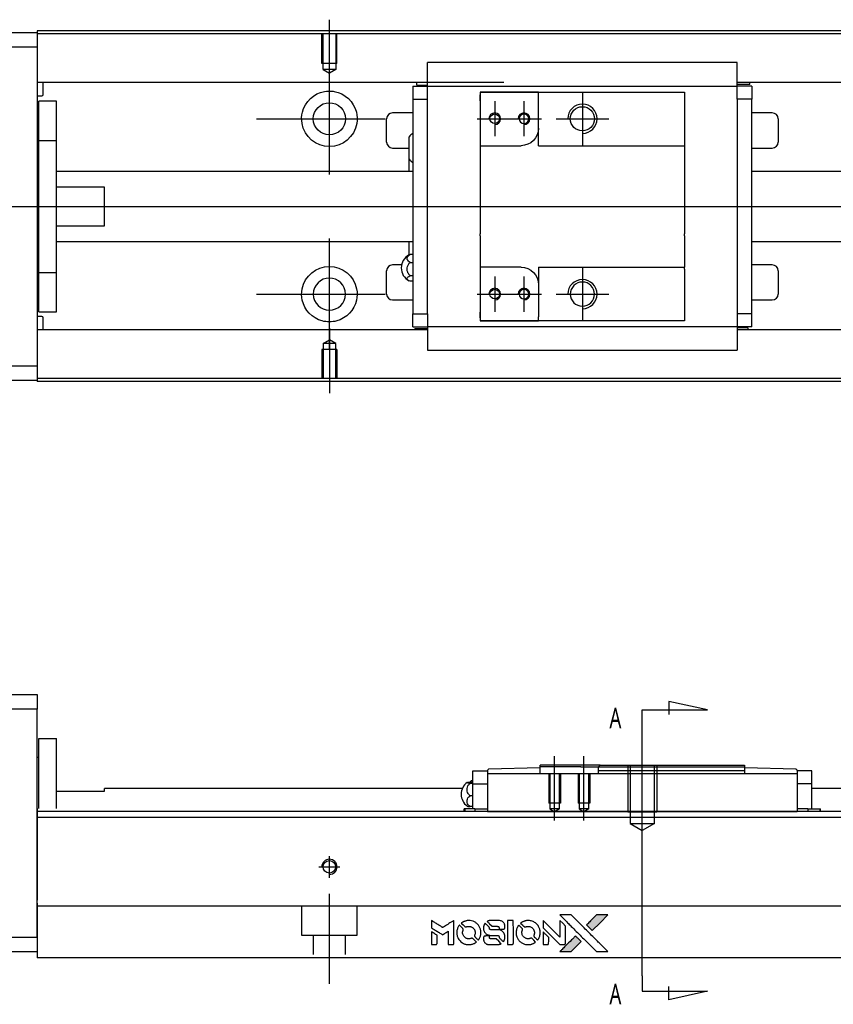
# Model space of a CAD drawing. Header units: millimetres. Extents: x -202 to 3135, y -1537 to 860.
# Tile 13 of 34: x -11 to 129, y -491 to -322. Entities that reach past the tile are written whole.
import ezdxf
from ezdxf.lldxf.tags import DXFTag

# ---------------------------------------------------------------- set-up
doc = ezdxf.new("R2010")
doc.units = ezdxf.units.MM
doc.layers.get('0').update_dxf_attribs({"linetype": 'CONTINUOUS'})
doc.styles.add('CHN', font='Microsoft JhengHei.ttf')
tags = doc.linetypes.add('DASHED', pattern=[25.72, 12.86, -12.86]).pattern_tags.tags
tags[6:7] = [DXFTag(74, 4), DXFTag(75, 0), DXFTag(340, '0'), DXFTag(46, 0.0), DXFTag(50, 0.0), DXFTag(44, 0.0), DXFTag(45, 0.0)]
tags[4:5] = [DXFTag(74, 4), DXFTag(75, 0), DXFTag(340, '0'), DXFTag(46, 0.0), DXFTag(50, 0.0), DXFTag(44, 0.0), DXFTag(45, 0.0)]
tags = doc.linetypes.add('HIDDEN', pattern=[0.5, 0.25, -0.25]).pattern_tags.tags
tags[6:7] = [DXFTag(74, 4), DXFTag(75, 0), DXFTag(340, '0'), DXFTag(46, 0.0), DXFTag(50, 0.0), DXFTag(44, 0.0), DXFTag(45, 0.0)]
tags[4:5] = [DXFTag(74, 4), DXFTag(75, 0), DXFTag(340, '0'), DXFTag(46, 0.0), DXFTag(50, 0.0), DXFTag(44, 0.0), DXFTag(45, 0.0)]

# ---------------------------------------------------------------- blocks, each defined once
blk = doc.blocks.new('MosionX logo(完整正式版)')
h = blk.add_hatch(color=22)
h.dxf.hatch_style = 1
h.paths.add_polyline_path([(-1416, 1831), (-1517, 1831), (-1619, 1831), (-1707, 1742, 0.000288), (-1740, 1709, 0.000479), (-1769, 1680, 0.000013), (-1794, 1654, 0.197177), (-1794, 1654, 0.197497), (-1794, 1653, 0.00004), (-1779, 1638, 0.000834), (-1763, 1622, 0.000506), (-1744, 1603), (-1694, 1552), (-1555, 1692)])
h.paths.add_polyline_path([(-1892, 1355), (-1942, 1405, 0.000476), (-1962, 1424, 0.000789), (-1978, 1441, 0.000035), (-1993, 1455, 0.19758), (-1993, 1456, 0.198396), (-1994, 1455, 0.000019), (-2014, 1435, 0.000582), (-2036, 1413, 0.000351), (-2062, 1387, 0.000108), (-2174, 1275, 0.000692), (-2230, 1218, 0.000077), (-2269, 1179, 0.197527), (-2269, 1178, 0.410182), (-2269, 1177, 0.000493), (-2248, 1177, 0.002424), (-2219, 1177, 0.000529), (-2169, 1177), (-2070, 1177), (-1981, 1266)])
at = {"color": 22}
for points in [[(-2150, 1708, -0.000056), (-2089, 1647, -0.000021), (-2004, 1562, -0.000021), (-1911, 1469, -0.000025), (-1823, 1381), (-1619, 1177), (-1518, 1177), (-1417, 1177), (-1553, 1315, 0.000274), (-1619, 1381, 0.000123), (-1705, 1467, 0.000121), (-1797, 1559, 0.000165), (-1879, 1641), (-2068, 1831), (-2170, 1831), (-2272, 1831)], [(-1707, 1742, 0.000288), (-1740, 1709, 0.000479), (-1769, 1680, 0.000013), (-1794, 1654, 0.197177), (-1794, 1654, 0.197497), (-1794, 1653, 0.00004), (-1779, 1638, 0.000836), (-1763, 1622, 0.000505), (-1744, 1603), (-1694, 1552), (-1555, 1692), (-1416, 1831), (-1517, 1831), (-1619, 1831)], [(-4562, 1668), (-4562, 1603), (-4545, 1592, -0.000297), (-4534, 1586, -0.000037), (-4510, 1571, -0.000043), (-4482, 1554, -0.000036), (-4452, 1535, 0.000044), (-4422, 1517, 0.000063), (-4396, 1501, 0.000035), (-4374, 1488, 0.0009), (-4368, 1484), (-4360, 1479), (-4348, 1486, 0.001175), (-4342, 1490, 0.000208), (-4329, 1498, 0.000225), (-4315, 1506, 0.000203), (-4300, 1516, -0.000711), (-4286, 1525, -0.001119), (-4274, 1532, -0.000263), (-4263, 1539, -0.04589), (-4262, 1539, -0.519312), (-4261, 1539, -0.001914), (-4261, 1521, -0.003124), (-4260, 1493, -0.000285), (-4260, 1421), (-4260, 1303), (-4219, 1303, 0.001727), (-4189, 1303, 0.025279), (-4179, 1303, 0.073886), (-4173, 1305, 0.07426), (-4167, 1308, 0.03264), (-4166, 1310, 0.01784), (-4164, 1311, 0.017712), (-4163, 1313, 0.026854), (-4162, 1315), (-4160, 1319), (-4160, 1526), (-4159, 1733), (-4162, 1731, -0.004595), (-4163, 1730, -0.00016), (-4169, 1726, -0.000298), (-4177, 1722, -0.000208), (-4185, 1717, 0.000986), (-4210, 1701, 0.00025), (-4250, 1676, 0.000268), (-4292, 1650, 0.000436), (-4329, 1627, -0.002932), (-4341, 1619, -0.004718), (-4351, 1613, -0.001113), (-4360, 1608, -0.227179), (-4361, 1608, -0.045982), (-4362, 1608, -0.000145), (-4374, 1616, -0.000825), (-4387, 1624, -0.000517), (-4403, 1634, 0.000056), (-4458, 1668, 0.000289), (-4488, 1687, 0.000481), (-4511, 1701, 0.000418), (-4535, 1715), (-4562, 1732)], [(-4068, 1643, 0.064158), (-4094, 1594, 0.06356), (-4108, 1539, 0.064004), (-4107, 1483, 0.066747), (-4091, 1429, 0.04321), (-4073, 1396, 0.044737), (-4050, 1367, 0.044901), (-4021, 1342, 0.044184), (-3989, 1323, 0.026293), (-3965, 1313, 0.033344), (-3941, 1306, 0.033227), (-3917, 1303, 0.025815), (-3890, 1302, 0.023119), (-3864, 1304, 0.031044), (-3841, 1308, 0.031337), (-3819, 1315, 0.024258), (-3796, 1325, 0.015622), (-3788, 1329, 0.008495), (-3778, 1335, 0.008415), (-3769, 1341, 0.020814), (-3763, 1346), (-3760, 1348), (-3791, 1379, 0.002843), (-3814, 1403, 0.033917), (-3823, 1411, 0.087906), (-3831, 1414, 0.073302), (-3839, 1416, 0.022047), (-3843, 1415, 0.026465), (-3847, 1415, 0.022233), (-3851, 1414, 0.009985), (-3857, 1412, -0.039011), (-3876, 1407, -0.044398), (-3896, 1406, -0.045096), (-3915, 1408, -0.04265), (-3934, 1413, -0.071154), (-3961, 1428, -0.068827), (-3983, 1450, -0.068713), (-3998, 1476, -0.070507), (-4005, 1506, -0.028605), (-4006, 1519, -0.031418), (-4005, 1531, -0.031044), (-4002, 1544, -0.02668), (-3998, 1556, 0.038913), (-3996, 1564, 0.043732), (-3995, 1571, 0.047754), (-3995, 1578, 0.075756), (-3997, 1583, 0.07294), (-3999, 1586, 0.003456), (-4006, 1594, 0.005023), (-4017, 1605, 0.002422), (-4030, 1619, 0.000819), (-4042, 1631, 0.001349), (-4053, 1641, 0.0001), (-4062, 1650, 0.205335), (-4062, 1651, 0.219821), (-4063, 1650, 0.002494), (-4064, 1648, 0.007089), (-4066, 1646, 0.004494)], [(-3917, 1731, 0.024131), (-3935, 1728, 0.022344), (-3954, 1723, 0.021883), (-3972, 1717, 0.020884), (-3990, 1709, 0.010669), (-4000, 1703, 0.010389), (-4011, 1697, 0.010913), (-4020, 1692, 0.022227), (-4026, 1687), (-4029, 1685), (-3996, 1653, 0.002452), (-3984, 1640, 0.003628), (-3972, 1630, 0.001662), (-3963, 1621, 0.070159), (-3960, 1619, 0.047671), (-3958, 1618, 0.018624), (-3956, 1618, 0.017921), (-3953, 1617, 0.018804), (-3950, 1617, 0.018255), (-3946, 1617, 0.041312), (-3943, 1617, 0.037164), (-3939, 1618, 0.012342), (-3935, 1620, -0.015101), (-3924, 1624, -0.035998), (-3916, 1626, -0.033244), (-3907, 1627, -0.011249), (-3894, 1627, -0.004059), (-3883, 1627, -0.019693), (-3877, 1627, -0.027943), (-3872, 1626, -0.014411), (-3866, 1624, -0.033089), (-3851, 1619, -0.033887), (-3838, 1613, -0.034021), (-3825, 1604, -0.033942), (-3814, 1594, -0.02816), (-3804, 1582, -0.035032), (-3796, 1570, -0.035269), (-3790, 1557, -0.029196), (-3785, 1543, -0.037862), (-3782, 1526, -0.043657), (-3782, 1510, -0.043064), (-3784, 1494, -0.035184), (-3790, 1477, 0.033699), (-3792, 1470, 0.052815), (-3793, 1463, 0.059167), (-3793, 1456, 0.058972), (-3791, 1450, 0.059208), (-3788, 1445, 0.021125), (-3783, 1439, 0.008691), (-3773, 1429, 0.000851), (-3749, 1405, 0.001873), (-3736, 1393, 0.013884), (-3730, 1387, 0.022355), (-3726, 1385, 0.341453), (-3725, 1385, 0.073011), (-3722, 1388, 0.004587), (-3714, 1399, 0.00748), (-3707, 1411, 0.016837), (-3702, 1420, 0.028606), (-3692, 1443, 0.031352), (-3685, 1465, 0.031004), (-3681, 1489, 0.0268), (-3680, 1514, 0.026698), (-3681, 1541, 0.03002), (-3686, 1566, 0.030357), (-3693, 1590, 0.028554), (-3703, 1614, 0.062944), (-3732, 1658, 0.062206), (-3772, 1694, 0.062448), (-3819, 1719, 0.064355), (-3870, 1731, 0.017377), (-3880, 1731, 0.008369), (-3893, 1731, 0.008367), (-3907, 1731, 0.01757)], [(-3610, 1675, 0.023289), (-3616, 1665, 0.026845), (-3621, 1655, 0.026047), (-3626, 1644, 0.019751), (-3629, 1631, 0.013249), (-3631, 1624, 0.025169), (-3631, 1618, 0.016532), (-3632, 1611, 0.002937), (-3632, 1598, 0.003317), (-3632, 1586, 0.011808), (-3631, 1578, 0.01777), (-3631, 1572, 0.021476), (-3630, 1567, 0.04325), (-3623, 1544, 0.045753), (-3612, 1523, 0.04649), (-3598, 1505, 0.047672), (-3581, 1490, 0.025315), (-3573, 1485, 0.015208), (-3564, 1480, 0.01512), (-3554, 1476, 0.022488), (-3546, 1473, 0.027857), (-3532, 1469, 0.034138), (-3519, 1467, 0.014286), (-3499, 1467, 0.00124), (-3449, 1467, -0.00103), (-3418, 1467, -0.002552), (-3396, 1466, -0.001594), (-3379, 1466, -0.047676), (-3374, 1466, -0.085307), (-3367, 1463, -0.097789), (-3361, 1457, -0.085947), (-3357, 1450, -0.051339), (-3356, 1440, 0.014634), (-3355, 1436, 0.015028), (-3355, 1433, 0.014927), (-3354, 1430, 0.059415), (-3353, 1429, 0.070595), (-3351, 1425, 0.00028), (-3315, 1389, 0.000111), (-3279, 1352, 0.200239), (-3277, 1352, 0.268906), (-3276, 1352, 0.001866), (-3271, 1361, 0.007532), (-3267, 1370, 0.017818), (-3263, 1376, 0.013256), (-3261, 1383, 0.011636), (-3258, 1391, 0.011528), (-3256, 1399, 0.012303), (-3254, 1407, 0.0423), (-3252, 1419, 0.013657), (-3252, 1437, 0.013857), (-3252, 1455, 0.037428), (-3254, 1468, 0.014927), (-3256, 1477, 0.0122), (-3259, 1486, 0.012518), (-3262, 1494, 0.023062), (-3265, 1501, 0.065961), (-3281, 1525, 0.06055), (-3304, 1545, 0.059676), (-3331, 1559, 0.060497), (-3360, 1567, 0.025683), (-3367, 1567, 0.001528), (-3386, 1567, 0.002124), (-3410, 1568, 0.001173), (-3439, 1568, -0.000809), (-3490, 1568, -0.017164), (-3506, 1568, -0.063931), (-3514, 1570, -0.108429), (-3520, 1573, -0.052941), (-3523, 1577, -0.063675), (-3525, 1582, -0.050562), (-3526, 1587, -0.020337), (-3527, 1595, 0.009897), (-3528, 1599, 0.016482), (-3528, 1603, 0.019019), (-3529, 1606, 0.06043), (-3530, 1608, 0.076267), (-3533, 1613, 0.00054), (-3566, 1646, 0.000307), (-3601, 1680, 0.142594), (-3604, 1681, 0.232419), (-3604, 1681, 0.022995), (-3606, 1680, 0.024627), (-3608, 1678, 0.015407)], [(-3516, 1731, 0.018538), (-3522, 1730, 0.010695), (-3530, 1729, 0.01068), (-3538, 1727, 0.017678), (-3544, 1725, 0.013849), (-3551, 1722, 0.011814), (-3559, 1719, 0.004513), (-3566, 1716, 0.290035), (-3566, 1715, 0.196418), (-3566, 1714, 0.000124), (-3554, 1702, 0.001477), (-3540, 1688, 0.000898), (-3524, 1671), (-3481, 1629), (-3427, 1628, -0.001471), (-3387, 1628, -0.028714), (-3374, 1627, -0.097073), (-3367, 1625, -0.084199), (-3361, 1620, -0.042698), (-3359, 1616, -0.053912), (-3357, 1612, -0.051004), (-3356, 1608, -0.032967), (-3355, 1602, 0.00807), (-3355, 1600, 0.003023), (-3355, 1596, 0.002994), (-3355, 1592, 0.003629), (-3355, 1588), (-3354, 1579), (-3313, 1579, 0.001618), (-3293, 1579, 0.005206), (-3280, 1579, 0.00535), (-3271, 1579, 0.060675), (-3268, 1580, 0.048484), (-3266, 1581, 0.02389), (-3264, 1582, 0.022812), (-3261, 1584, 0.02462), (-3259, 1586, 0.061781), (-3255, 1591, 0.080179), (-3253, 1596, 0.048561), (-3252, 1604, 0.010021), (-3251, 1619, 0.016602), (-3252, 1638, 0.031409), (-3254, 1653, 0.036474), (-3258, 1666, 0.03439), (-3263, 1679, 0.065928), (-3277, 1699, 0.069066), (-3296, 1715, 0.065697), (-3319, 1725, 0.051559), (-3346, 1731, 0.020904), (-3360, 1731, 0.000451), (-3431, 1731, 0.000419), (-3502, 1732, 0.022759)], [(-3202, 1517), (-3202, 1303), (-3160, 1303), (-3118, 1303), (-3113, 1306, 0.071429), (-3109, 1309, 0.054799), (-3105, 1313, 0.053585), (-3102, 1318, 0.060698), (-3101, 1323, 0.033975), (-3100, 1332, 0.000112), (-3100, 1441, 0.000726), (-3100, 1548, 0.001084), (-3101, 1641), (-3102, 1732), (-3152, 1732), (-3202, 1732)], [(-3011, 1643, 0.018008), (-3017, 1634, 0.009842), (-3023, 1622, 0.009807), (-3030, 1610, 0.015716), (-3035, 1599, 0.048467), (-3047, 1561, 0.045841), (-3052, 1520, 0.046006), (-3049, 1479, 0.049638), (-3039, 1441, 0.064819), (-3012, 1391, 0.06695), (-2974, 1350, 0.066691), (-2926, 1320, 0.063505), (-2872, 1304, 0.03135), (-2858, 1302, 0.010439), (-2837, 1302, 0.010391), (-2817, 1302, 0.032408), (-2803, 1304, 0.015696), (-2787, 1307, 0.018095), (-2771, 1312, 0.018551), (-2757, 1317, 0.018352), (-2743, 1323, 0.015568), (-2733, 1328, 0.009832), (-2723, 1334, 0.009795), (-2713, 1341, 0.023727), (-2706, 1346), (-2703, 1348), (-2734, 1379, 0.001528), (-2751, 1397, 0.010022), (-2760, 1406, 0.019586), (-2766, 1411, 0.061865), (-2771, 1413, 0.055054), (-2777, 1415, 0.061607), (-2784, 1416, 0.048725), (-2792, 1415, 0.020221), (-2802, 1412, -0.017722), (-2813, 1409, -0.02685), (-2822, 1407, -0.02759), (-2832, 1406, -0.020233), (-2843, 1406, -0.04793), (-2864, 1409, -0.048386), (-2883, 1416, -0.047866), (-2901, 1426, -0.044964), (-2917, 1440, -0.04333), (-2931, 1457, -0.050921), (-2941, 1475, -0.051473), (-2946, 1495, -0.0459), (-2948, 1516, -0.019014), (-2948, 1526, -0.024114), (-2947, 1535, -0.025081), (-2945, 1544, -0.023892), (-2942, 1553, 0.008624), (-2939, 1560, 0.026486), (-2938, 1564, 0.035074), (-2937, 1568, 0.02756), (-2937, 1573, 0.087163), (-2939, 1580, 0.073291), (-2942, 1587, 0.028074), (-2951, 1596, 0.002594), (-2973, 1619), (-3005, 1651)], [(-2860, 1730, 0.023681), (-2878, 1728, 0.022402), (-2896, 1723, 0.021929), (-2914, 1717, 0.020503), (-2931, 1709, 0.013745), (-2941, 1704, 0.009767), (-2952, 1698, 0.009658), (-2962, 1691, 0.027804), (-2968, 1687), (-2971, 1685), (-2939, 1653, 0.002053), (-2924, 1638, 0.006738), (-2914, 1628, 0.007826), (-2907, 1622, 0.063909), (-2903, 1619, 0.061532), (-2897, 1617, 0.068674), (-2891, 1617, 0.052072), (-2885, 1618, 0.019648), (-2875, 1621, -0.018366), (-2864, 1624, -0.0288), (-2854, 1626, -0.029061), (-2844, 1627, -0.019155), (-2832, 1627, -0.053809), (-2807, 1624, -0.058833), (-2784, 1615, -0.058566), (-2764, 1601, -0.052525), (-2746, 1582, -0.044733), (-2737, 1566, -0.040573), (-2729, 1547, -0.041123), (-2725, 1529, -0.04951), (-2725, 1511, -0.017369), (-2725, 1502, -0.024255), (-2727, 1495, -0.023787), (-2729, 1487, -0.015798), (-2732, 1479, 0.010631), (-2734, 1474, 0.033653), (-2735, 1470, 0.037806), (-2736, 1467, 0.016307), (-2736, 1462, 0.068179), (-2734, 1453, 0.095747), (-2731, 1446, 0.033418), (-2722, 1436, 0.002133), (-2695, 1409, 0.001452), (-2680, 1395, 0.012393), (-2673, 1388, 0.020479), (-2668, 1385, 0.344362), (-2667, 1385, 0.074287), (-2663, 1388, 0.005454), (-2656, 1400, 0.008391), (-2649, 1412, 0.017097), (-2643, 1422, 0.027375), (-2635, 1442, 0.02835), (-2628, 1463, 0.027723), (-2624, 1485, 0.023913), (-2623, 1509, 0.027047), (-2623, 1537, 0.031685), (-2627, 1563, 0.032425), (-2634, 1588, 0.031013), (-2644, 1612, 0.037914), (-2661, 1641, 0.040153), (-2682, 1667, 0.039834), (-2707, 1688, 0.036173), (-2736, 1707, 0.040752), (-2765, 1719, 0.035885), (-2796, 1728, 0.035491), (-2828, 1731, 0.037615)], [(-2572, 1669), (-2572, 1604), (-2422, 1453), (-2271, 1303), (-2229, 1303, 0.0008), (-2202, 1303, 0.010795), (-2192, 1303, 0.030495), (-2186, 1304, 0.080372), (-2183, 1305, 0.03816), (-2179, 1308, 0.041799), (-2176, 1310, 0.042486), (-2174, 1314, 0.042078), (-2172, 1317, 0.099276), (-2170, 1322, 0.003302), (-2170, 1343, 0.002586), (-2170, 1380, 0.000204), (-2170, 1477), (-2170, 1633), (-2221, 1683), (-2271, 1733), (-2271, 1583), (-2272, 1433), (-2419, 1582, 0.000253), (-2476, 1639, 0.000412), (-2524, 1687, 0.000041), (-2567, 1730, 0.041338), (-2570, 1732), (-2572, 1734)], [(-4562, 1417), (-4562, 1303), (-4521, 1303, 0.000842), (-4494, 1303, 0.010591), (-4484, 1303, 0.028995), (-4479, 1303, 0.069543), (-4475, 1305, 0.051063), (-4471, 1307, 0.039932), (-4468, 1310, 0.039414), (-4465, 1314, 0.045845), (-4462, 1318, 0.094811), (-4461, 1322, 0.007124), (-4461, 1333, 0.004713), (-4461, 1352, 0.000534), (-4461, 1395), (-4461, 1469), (-4471, 1475, 0.000828), (-4502, 1494, 0.000879), (-4532, 1513, 0.000048), (-4561, 1530, 0.137596), (-4562, 1531, 0.413028), (-4562, 1530, 0.000016), (-4562, 1497, 0.000623), (-4562, 1460, 0.000374)], [(-3615, 1454, 0.065483), (-3620, 1451, 0.053271), (-3625, 1447, 0.052018), (-3628, 1443, 0.0556), (-3631, 1437, 0.036839), (-3632, 1434, 0.026922), (-3632, 1430, 0.016905), (-3633, 1424, 0.004317), (-3633, 1416, 0.016369), (-3632, 1397, 0.029936), (-3630, 1382, 0.03418), (-3627, 1369, 0.031327), (-3621, 1356, 0.046935), (-3612, 1340, 0.054053), (-3600, 1327, 0.053701), (-3585, 1317, 0.045364), (-3568, 1309, 0.032479), (-3552, 1305, 0.03386), (-3537, 1303, 0.013578), (-3512, 1303, 0.001155), (-3450, 1303, 0.000413), (-3396, 1303, 0.005008), (-3375, 1304, 0.013199), (-3364, 1304, 0.033956), (-3355, 1305, 0.013909), (-3347, 1308, 0.010864), (-3337, 1310, 0.010938), (-3329, 1313, 0.028702), (-3323, 1316), (-3318, 1318), (-3362, 1362), (-3405, 1406), (-3455, 1406, -0.001504), (-3477, 1406, -0.00328), (-3493, 1406, -0.001901), (-3506, 1406, -0.061333), (-3510, 1407, -0.063621), (-3514, 1409, -0.048633), (-3518, 1412, -0.046769), (-3522, 1415, -0.047961), (-3525, 1420, -0.02678), (-3526, 1424, -0.050957), (-3527, 1427, -0.029398), (-3528, 1431, -0.00401), (-3528, 1441), (-3529, 1456), (-3569, 1456, 0.001061), (-3593, 1456, 0.009147), (-3604, 1455, 0.020721), (-3611, 1455, 0.051619)], [(-2572, 1416), (-2572, 1303), (-2530, 1303), (-2488, 1303), (-2483, 1306, 0.03146), (-2480, 1308, 0.026444), (-2478, 1310, 0.026444), (-2476, 1312, 0.031457), (-2475, 1314), (-2472, 1319), (-2471, 1375), (-2471, 1431), (-2521, 1481, 0.000745), (-2540, 1499, 0.001228), (-2556, 1515, 0.000087), (-2571, 1529, 0.195134), (-2571, 1530, 0.412117), (-2572, 1529, 0.000048), (-2572, 1496, 0.00109), (-2572, 1460, 0.000653)], [(-2062, 1387, 0.000108), (-2174, 1275, 0.000692), (-2230, 1218, 0.000077), (-2269, 1179, 0.197527), (-2269, 1178, 0.410182), (-2269, 1177, 0.000493), (-2248, 1177, 0.002424), (-2219, 1177, 0.000529), (-2170, 1177), (-2070, 1177), (-1981, 1266), (-1892, 1355), (-1942, 1405, 0.000476), (-1962, 1424, 0.000789), (-1978, 1441, 0.000035), (-1993, 1455, 0.19758), (-1993, 1456, 0.198396), (-1994, 1455, 0.000019), (-2014, 1435, 0.000582), (-2036, 1413, 0.000351)]]:
    blk.add_lwpolyline(points, format="xyb", close=True, dxfattribs=at)

msp = doc.modelspace()

# ---------------------------------------------------------------- linework, layer by layer
for p, q in [((42.28, -333.42), (42.28, -322.3)), ((42.28, -348.78), (42.28, -329.73)), ((85.58, -334.75), (85.58, -343.75)), ((70.58, -336.25), (70.58, -342.25)), ((75.58, -336.25), (75.58, -342.25)), ((29.78, -339.25), (51.81, -339.25)), ((67.58, -339.25), (73.58, -339.25)), ((72.58, -339.25), (78.58, -339.25)), ((81.08, -339.25), (90.08, -339.25)), ((-46.72, -354.25), (66.71, -354.25)), ((66.71, -354.25), (208.28, -354.25)), ((42.28, -378.78), (42.28, -359.73)), ((85.58, -364.75), (85.58, -373.75)), ((70.58, -366.25), (70.58, -372.25)), ((75.58, -366.25), (75.58, -372.25)), ((29.78, -369.25), (51.81, -369.25)), ((67.58, -369.25), (73.58, -369.25)), ((72.58, -369.25), (78.58, -369.25)), ((81.08, -369.25), (90.08, -369.25)), ((42.28, -375.08), (42.28, -386.2)), ((106.98, -440.38), (100.39, -438.94)), ((100.39, -438.94), (100.39, -441.17)), ((95.83, -440.38), (106.98, -440.38)), ((95.83, -443.01), (95.83, -440.38)), ((95.83, -485.88), (95.83, -443.01)), ((95.83, -462.81), (95.83, -446.81)), ((80.83, -459.31), (80.83, -448.31)), ((85.83, -459.31), (85.83, -448.31)), ((95.83, -485.88), (95.83, -488.52)), ((100.39, -489.95), (100.39, -487.72)), ((95.83, -488.52), (106.98, -488.52)), ((106.98, -488.52), (100.39, -489.95))]:
    msp.add_line(p, q)
at = {"linetype": 'Continuous'}
for p, q in [((-66.72, -324.5), (-7.72, -324.5)), ((74.42, -324.2), (-7.72, -324.2)), ((-7.72, -324.2), (-7.72, -324.5)), ((-7.72, -324.5), (-7.72, -327)), ((74.29, -324.7), (-7.72, -324.7)), ((192.28, -324.7), (74.29, -324.7)), ((192.28, -324.2), (74.42, -324.2)), ((-7.72, -327), (-66.72, -327)), ((-7.72, -327), (-7.72, -381.5)), ((59.08, -333.35), (59.08, -329.64)), ((112.08, -329.64), (59.08, -329.64)), ((112.08, -329.64), (59.08, -329.64)), ((112.08, -329.77), (112.08, -329.64)), ((112.08, -333.35), (112.08, -329.77)), ((72.15, -333.03), (-7.72, -333.03)), ((-6.72, -335.11), (-6.72, -333.03)), ((59.08, -333.03), (55.71, -333.03)), ((57.23, -333.48), (57.23, -333.03)), ((57.23, -333.48), (59.08, -333.48)), ((59.08, -333.68), (59.08, -333.35)), ((192.28, -333.03), (112.08, -333.03)), ((115.45, -333.03), (112.08, -333.03)), ((112.08, -333.68), (112.08, -333.35)), ((114.26, -333.38), (112.08, -333.38)), ((114.26, -333.38), (114.26, -333.03)), ((56.58, -333.68), (56.58, -335.88)), ((56.58, -333.68), (59.08, -333.68)), ((59.08, -334.68), (59.08, -333.68)), ((59.08, -333.68), (112.08, -333.68)), ((59.08, -335.88), (59.08, -334.68)), ((68.08, -334.68), (68.08, -336.18)), ((78.08, -334.68), (68.08, -334.68)), ((68.08, -334.68), (78.08, -334.68)), ((68.08, -336.18), (68.08, -335.18)), ((78.08, -334.68), (103.08, -334.68)), ((78.08, -335.38), (78.08, -334.68)), ((103.08, -334.68), (103.08, -335.68)), ((114.58, -333.68), (112.08, -333.68)), ((112.08, -334.68), (112.08, -333.68)), ((112.08, -335.88), (112.08, -334.68)), ((114.58, -333.68), (114.58, -335.88)), ((-7.72, -335.31), (-6.92, -335.31)), ((-4.42, -336.25), (-7.42, -336.25)), ((-4.42, -336.25), (-7.42, -336.25)), ((-7.42, -342.94), (-7.42, -336.25)), ((-7.42, -342.94), (-7.42, -336.25)), ((-4.42, -342.94), (-4.42, -336.25)), ((-4.42, -342.94), (-4.42, -336.25)), ((56.58, -335.88), (59.08, -335.88)), ((56.58, -335.88), (56.58, -372.62)), ((59.08, -336.36), (59.08, -335.88)), ((59.08, -336.36), (59.08, -335.92)), ((59.08, -372.14), (59.08, -336.36)), ((68.08, -336.18), (68.08, -343.85)), ((78.08, -340.85), (78.08, -335.38)), ((103.08, -335.68), (103.08, -343.55)), ((112.08, -335.88), (112.08, -336.36)), ((114.58, -335.88), (112.08, -335.88)), ((112.08, -335.92), (112.08, -336.36)), ((112.08, -336.36), (112.08, -372.14)), ((114.58, -372.62), (114.58, -335.88)), ((56.58, -338.25), (53.08, -338.25)), ((118.08, -338.25), (114.58, -338.25)), ((52.08, -343.25), (52.08, -339.25)), ((119.08, -339.25), (119.08, -343.25)), ((78.08, -343.85), (78.08, -340.85)), ((-7.42, -343.5), (-7.72, -343.5)), ((-7.42, -343.5), (-7.72, -343.5)), ((-7.42, -365.56), (-7.42, -342.94)), ((-7.42, -342.94), (-4.42, -342.94)), ((-7.42, -365.56), (-7.42, -342.94)), ((-4.42, -365.56), (-4.42, -342.94)), ((-4.42, -365.56), (-4.42, -342.94)), ((55.93, -346.17), (55.93, -342.32)), ((103.08, -343.55), (103.08, -343.85)), ((53.08, -344.25), (55.93, -344.25)), ((68.08, -343.85), (68.08, -349.25)), ((68.08, -343.85), (75.08, -343.85)), ((78.08, -343.85), (103.08, -343.85)), ((103.08, -343.85), (103.08, -349.25)), ((114.58, -344.25), (118.08, -344.25)), ((55.93, -348.25), (55.93, -346.17)), ((55.93, -348.25), (55.93, -346.17)), ((55.93, -348.25), (55.93, -346.17)), ((56.58, -348.25), (-4.42, -348.25)), ((192.28, -348.25), (114.58, -348.25)), ((68.08, -349.25), (68.08, -349.55)), ((68.08, -349.55), (68.08, -358.95)), ((103.08, -349.25), (103.08, -349.55)), ((103.08, -349.55), (103.08, -358.95)), ((3.78, -350.93), (-4.42, -350.93)), ((3.78, -357.57), (3.78, -350.93)), ((-4.42, -357.57), (3.78, -357.57)), ((-4.42, -360.25), (56.58, -360.25)), ((55.93, -362.58), (55.93, -360.25)), ((68.08, -359.25), (68.08, -358.95)), ((68.08, -359.25), (68.08, -364.65)), ((103.08, -359.25), (103.08, -358.95)), ((103.08, -359.25), (103.08, -364.65)), ((114.58, -360.25), (192.28, -360.25)), ((56.58, -362.45), (56.12, -362.45)), ((56.12, -363.81), (56.58, -363.81)), ((-7.72, -365), (-7.42, -365)), ((-7.72, -365), (-7.42, -365)), ((52.08, -369.25), (52.08, -365.25)), ((54.63, -364.25), (53.08, -364.25)), ((75.08, -364.65), (68.08, -364.65)), ((68.08, -364.65), (68.08, -372.32)), ((78.08, -364.65), (78.08, -367.65)), ((78.08, -364.65), (103.08, -364.65)), ((103.08, -364.95), (103.08, -364.65)), ((103.08, -364.95), (103.08, -372.82)), ((118.08, -364.25), (114.58, -364.25)), ((119.08, -365.25), (119.08, -369.25)), ((-7.42, -365.56), (-4.42, -365.56)), ((-7.42, -372.25), (-7.42, -365.56)), ((-7.42, -372.25), (-7.42, -365.56)), ((-4.42, -372.25), (-4.42, -365.56)), ((-4.42, -372.25), (-4.42, -365.56)), ((56.58, -366.1), (56.12, -366.1)), ((56.58, -367.05), (56.12, -367.05)), ((78.08, -367.65), (78.08, -373.12)), ((53.08, -370.25), (56.58, -370.25)), ((114.58, -370.25), (118.08, -370.25)), ((-7.42, -372.25), (-4.42, -372.25)), ((-7.42, -372.25), (-4.42, -372.25)), ((59.08, -372.62), (59.08, -372.14)), ((59.08, -372.58), (59.08, -372.14)), ((112.08, -372.14), (112.08, -372.58)), ((112.08, -372.14), (112.08, -372.62)), ((-6.92, -373.09), (-7.72, -373.09)), ((-6.72, -375.37), (-6.72, -373.29)), ((56.58, -374.82), (56.58, -372.62)), ((56.58, -372.62), (59.08, -372.62)), ((59.08, -372.62), (59.08, -373.82)), ((59.08, -373.82), (59.08, -374.82)), ((68.08, -372.32), (68.08, -373.82)), ((68.08, -373.32), (68.08, -372.32)), ((68.08, -373.82), (78.08, -373.82)), ((78.08, -373.82), (68.08, -373.82)), ((78.08, -373.82), (78.08, -373.12)), ((103.08, -373.82), (78.08, -373.82)), ((103.08, -372.82), (103.08, -373.82)), ((112.08, -372.62), (112.08, -373.82)), ((114.58, -372.62), (112.08, -372.62)), ((112.08, -373.82), (112.08, -374.82)), ((114.58, -374.82), (114.58, -372.62)), ((59.08, -375.37), (-7.72, -375.37)), ((59.08, -375.37), (56.04, -375.37)), ((56.58, -374.82), (59.08, -374.82)), ((56.89, -375.12), (59.08, -375.12)), ((56.89, -375.12), (56.89, -375.37)), ((59.08, -374.82), (59.08, -375.15)), ((112.08, -374.82), (59.08, -374.82)), ((59.08, -375.15), (59.08, -378.73)), ((114.58, -374.82), (112.08, -374.82)), ((112.08, -374.82), (112.08, -375.15)), ((113.92, -375.02), (112.08, -375.02)), ((112.08, -375.15), (112.08, -378.73)), ((192.28, -375.37), (112.08, -375.37)), ((115.12, -375.37), (112.08, -375.37)), ((113.92, -375.02), (113.92, -375.37)), ((59.08, -378.73), (59.08, -378.86)), ((59.08, -378.86), (112.08, -378.86)), ((59.08, -378.86), (112.08, -378.86)), ((112.08, -378.73), (112.08, -378.86)), ((-66.72, -381.5), (-7.72, -381.5)), ((-7.72, -381.5), (-7.72, -384)), ((-7.72, -384), (-66.72, -384)), ((59.16, -383.7), (-7.72, -383.7)), ((-7.72, -384), (-7.72, -384.2)), ((192.28, -383.7), (59.16, -383.7)), ((59.03, -384.2), (-7.72, -384.2)), ((192.28, -384.2), (59.03, -384.2)), ((-66.72, -437.76), (-7.72, -437.76)), ((-7.72, -437.76), (-7.72, -440.26)), ((-7.72, -440.26), (-66.72, -440.26)), ((-7.72, -479.26), (-7.72, -440.26)), ((-7.42, -445.26), (-4.42, -445.26)), ((-7.42, -457.22), (-7.42, -445.26)), ((-7.42, -445.26), (-4.42, -445.26)), ((-7.42, -457.22), (-7.42, -445.26)), ((-4.42, -457.22), (-4.42, -445.26)), ((-4.42, -457.22), (-4.42, -445.26)), ((-7.42, -448.51), (-7.72, -448.51)), ((-7.42, -448.51), (-7.72, -448.51)), ((66.83, -453.01), (66.83, -450.81)), ((66.83, -450.81), (69.33, -450.81)), ((69.33, -450.81), (69.33, -450.74)), ((69.33, -450.81), (69.33, -451.31)), ((69.33, -451.31), (69.33, -455.81)), ((122.33, -451.31), (69.33, -451.31)), ((78.33, -450.31), (69.53, -450.54)), ((88.63, -449.81), (78.33, -449.81)), ((78.33, -450.11), (78.33, -449.81)), ((78.33, -450.31), (78.33, -450.11)), ((85.33, -450.11), (78.33, -450.11)), ((78.33, -451.31), (78.33, -450.31)), ((85.33, -450.11), (88.33, -450.11)), ((88.63, -449.81), (88.33, -450.11)), ((88.33, -450.81), (88.33, -450.11)), ((113.33, -450.81), (88.33, -450.81)), ((88.33, -451.31), (88.33, -450.81)), ((88.63, -449.81), (113.33, -449.81)), ((113.33, -449.81), (113.33, -450.81)), ((122.14, -450.54), (113.33, -450.31)), ((113.33, -450.81), (113.33, -451.31)), ((122.33, -450.74), (122.33, -450.81)), ((122.33, -450.81), (122.33, -451.31)), ((124.83, -450.81), (122.33, -450.81)), ((122.33, -451.31), (122.33, -455.81)), ((124.83, -453.01), (124.83, -450.81)), ((66.37, -452.7), (66.83, -452.7)), ((66.83, -452.94), (66.37, -452.94)), ((66.83, -453.01), (69.33, -453.01)), ((66.83, -456.31), (66.83, -453.01)), ((122.33, -453.01), (122.33, -456.28)), ((124.83, -453.01), (122.33, -453.01)), ((124.83, -456.31), (124.83, -453.01)), ((-4.42, -454.26), (3.78, -454.26)), ((65.04, -453.81), (3.78, -453.81)), ((3.78, -454.26), (3.78, -453.81)), ((192.28, -453.81), (124.83, -453.81)), ((125.11, -453.81), (124.83, -453.81)), ((66.83, -455.05), (66.37, -455.05)), ((66.83, -457.31), (66.83, -456.31)), ((69.33, -455.81), (69.33, -457.58)), ((122.33, -456.28), (122.33, -457.58)), ((124.83, -457.31), (124.83, -456.31)), ((91.53, -457.77), (-7.72, -457.77)), ((65.45, -457.31), (65.33, -457.31)), ((65.33, -457.77), (65.33, -457.31)), ((67.15, -457.31), (65.45, -457.31)), ((65.45, -457.31), (65.45, -457.77)), ((66.83, -456.92), (66.37, -456.92)), ((67.15, -457.31), (69.33, -457.31)), ((67.15, -457.31), (67.15, -457.77)), ((69.33, -457.58), (69.33, -457.75)), ((69.33, -457.75), (122.33, -457.75)), ((69.33, -457.75), (69.33, -457.77)), ((192.28, -457.77), (91.53, -457.77)), ((124.18, -457.31), (122.33, -457.31)), ((122.33, -457.58), (122.33, -457.73)), ((122.33, -457.75), (122.33, -457.77)), ((124.18, -457.31), (126.22, -457.31)), ((124.18, -457.31), (124.18, -457.77)), ((126.22, -457.31), (126.33, -457.31)), ((126.22, -457.31), (126.22, -457.77)), ((126.33, -457.77), (126.33, -457.31)), ((192.28, -458.77), (-7.72, -458.77)), ((-7.72, -473.42), (-7.72, -480.22)), ((87.37, -473.97), (-7.72, -473.97)), ((192.28, -473.97), (87.37, -473.97)), ((-22.72, -479.26), (-7.72, -479.26)), ((-7.72, -480.22), (-7.72, -482.77)), ((-7.72, -481.76), (-22.72, -481.76)), ((85.12, -482.77), (-7.72, -482.77)), ((192.28, -482.77), (85.12, -482.77))]:
    msp.add_line(p, q, dxfattribs=at)
at = {"linetype": 'DASHED'}
for p, q in [((-7.72, -324.5), (-7.72, -324.7)), ((-7.72, -324.7), (-7.72, -325.7)), ((-7.72, -325.7), (-7.72, -332.03)), ((-7.72, -332.03), (-7.72, -333.03)), ((-7.72, -333.03), (-7.72, -334.57)), ((-7.72, -334.57), (-7.72, -338.13)), ((59.08, -333.78), (59.08, -333.78)), ((112.08, -333.78), (112.08, -333.78)), ((-7.72, -338.13), (-7.72, -340.05)), ((-7.72, -340.05), (-7.72, -368.36)), ((55.93, -362.67), (55.93, -360.25)), ((55.93, -362.67), (55.93, -362.58)), ((-7.72, -368.36), (-7.72, -370.27)), ((-7.72, -370.27), (-7.72, -373.83)), ((-7.72, -373.83), (-7.72, -375.37)), ((-7.72, -375.37), (-7.72, -376.37)), ((59.08, -374.72), (59.08, -374.72)), ((112.08, -374.72), (112.08, -374.72)), ((-7.72, -376.37), (-7.72, -382.7)), ((-7.72, -382.7), (-7.72, -383.7)), ((-7.72, -383.7), (-7.72, -384)), ((66.83, -450.81), (66.83, -450.81)), ((69.33, -450.81), (69.33, -450.81)), ((69.33, -450.91), (69.33, -450.91)), ((69.33, -451.31), (69.33, -453.01)), ((122.33, -450.81), (122.33, -450.81)), ((122.33, -450.91), (122.33, -450.91)), ((122.33, -451.31), (122.33, -453.01)), ((124.83, -450.81), (124.83, -450.81)), ((-7.72, -457.22), (-7.72, -458.22)), ((-7.72, -458.22), (-7.72, -472.92)), ((-7.72, -479.26), (-7.72, -481.76))]:
    msp.add_line(p, q, dxfattribs=at)
at = {"linetype": 'DASHED', "ltscale": 0.1}
for p, q in [((40.98, -329.8), (40.98, -324.8)), ((41.21, -330.8), (41.21, -324.8)), ((43.36, -324.8), (43.36, -330.8)), ((43.58, -329.8), (43.58, -324.8)), ((43.58, -329.8), (40.98, -329.8)), ((43.36, -330.8), (41.21, -330.8)), ((41.21, -330.8), (42.28, -331.42)), ((43.36, -330.8), (42.28, -331.42)), ((41.21, -377.7), (42.28, -377.08)), ((43.36, -377.7), (42.28, -377.08)), ((43.58, -378.7), (40.98, -378.7)), ((40.98, -378.7), (40.98, -383.7)), ((41.21, -377.7), (41.21, -383.7)), ((43.36, -377.7), (41.21, -377.7)), ((43.36, -383.7), (43.36, -377.7)), ((43.58, -378.7), (43.58, -383.7)), ((37.53, -473.97), (37.53, -478.92)), ((47.03, -478.92), (47.03, -473.97)), ((37.53, -478.92), (47.03, -478.92)), ((39.53, -478.92), (39.53, -482.22)), ((45.03, -482.22), (45.03, -478.92))]:
    msp.add_line(p, q, dxfattribs=at)
at = {"linetype": 'HIDDEN', "ltscale": 3}
for p, q in [((79.83, -451.31), (79.83, -456.31)), ((80.01, -451.31), (80.01, -457.31)), ((81.66, -457.31), (81.66, -451.31)), ((81.83, -451.31), (81.83, -456.31)), ((84.83, -451.31), (84.83, -456.31)), ((85.01, -451.31), (85.01, -457.31)), ((86.66, -457.31), (86.66, -451.31)), ((86.83, -451.31), (86.83, -456.31)), ((88.33, -450.11), (113.33, -450.11)), ((93.33, -449.81), (93.33, -457.81)), ((93.76, -449.81), (93.76, -459.81)), ((97.9, -459.81), (97.9, -449.81)), ((98.33, -449.81), (98.33, -457.81)), ((81.83, -456.31), (79.83, -456.31)), ((86.83, -456.31), (84.83, -456.31)), ((81.66, -457.31), (80.01, -457.31)), ((80.01, -457.31), (80.83, -457.79)), ((81.66, -457.31), (80.83, -457.79)), ((86.66, -457.31), (85.01, -457.31)), ((85.01, -457.31), (85.83, -457.79)), ((86.66, -457.31), (85.83, -457.79)), ((93.33, -457.81), (98.33, -457.81)), ((93.76, -459.81), (97.9, -459.81)), ((93.76, -459.81), (95.83, -461.01)), ((97.9, -459.81), (95.83, -461.01))]:
    msp.add_line(p, q, dxfattribs=at)
at = {"ltscale": 0.5}
for p, q in [((42.28, -469.08), (42.28, -465.42)), ((40.48, -467.22), (44.08, -467.22)), ((42.28, -487.22), (42.28, -471.86))]:
    msp.add_line(p, q, dxfattribs=at)
at = {"linetype": 'Continuous'}
for centre, radius in [((42.28, -339.25), 2.75), ((70.58, -339.25), 0.825), ((85.58, -339.25), 2.07), ((70.58, -369.25), 0.825), ((42.28, -467.22), 1.07)]:
    msp.add_circle(centre, radius, dxfattribs=at)
at = {"linetype": 'Continuous', "extrusion": (0, 0, -1)}
for centre, radius in [((-75.58, -339.25), 0.825), ((-42.28, -369.25), 2.75), ((-85.58, -369.25), 2.07), ((-75.58, -369.25), 0.825)]:
    msp.add_circle(centre, radius, dxfattribs=at)
at = {"linetype": 'Continuous'}
for centre, radius, start, end in [((-6.92, -335.11), 0.2, 270, 0), ((53.08, -339.25), 1, 90, 180), ((118.08, -339.25), 1, 0, 90), ((58.07, -344.2), 2.85, 121.5132, 138.6569), ((53.08, -343.25), 1, 180, 270), ((118.08, -343.25), 1, 270, 0), ((58.07, -344.29), 2.85, 221.3431, 238.4868), ((57.08, -364.75), 2.5, 118.2701, 180), ((53.08, -365.25), 1, 90, 180), ((57.08, -364.75), 2.5, 180, 241.7734), ((118.08, -365.25), 1, 0, 90), ((53.08, -369.25), 1, 180, 270), ((118.08, -369.25), 1, 270, 0), ((-6.92, -373.29), 0.2, 0, 90), ((69.53, -450.74), 0.2, 91.5, 180), ((122.13, -450.74), 0.2, 0, 88.5), ((67.33, -454.81), 2.5, 126.4021, 180), ((68.32, -454.77), 2.85, 121.5132, 134.2433), ((67.33, -454.81), 2.5, 180, 233.5675)]:
    msp.add_arc(centre, radius, start, end, dxfattribs=at)
at = {"linetype": 'Continuous', "extrusion": (0, 0, -1)}
for centre, radius, start, end in [((-42.28, -339.25), 4.75, 13.6191, 80.1049), ((-42.28, -339.25), 4.75, 99.8951, 166.3809), ((-42.28, -339.25), 4.75, 189.6765, 350.3235), ((-75.08, -340.85), 3, 180.0001, 270), ((-42.28, -369.25), 4.75, 10.8558, 169.1442), ((-75.08, -367.65), 3, 90, 180), ((-42.28, -369.25), 4.75, 285.2319, 347.572), ((-42.28, -369.25), 4.75, 192.428, 254.7681)]:
    msp.add_arc(centre, radius, start, end, dxfattribs=at)
for centre, radius in [((85.58, -339.25), 2.5), ((70.58, -339.25), 1), ((75.58, -339.25), 1), ((85.58, -369.25), 2.5), ((70.58, -369.25), 1), ((75.58, -369.25), 1), ((42.28, -467.22), 1.3)]:
    msp.add_arc(centre, radius, 270, 180)
at = {"linetype": 'DASHED'}
msp.add_arc((68.32, -454.77), 2.85, 134.2433, 138.6569, dxfattribs=at)
at = {"linetype": 'Continuous'}
for points, knots in [([(41.46, -334.57), (41.88, -334.5), (42.31, -334.48), (42.85, -334.53), (42.97, -334.55), (43.1, -334.57)], [0, 0, 0, 0, 0.772987, 0.772987, 1, 1, 1, 1]), ([(56.12, -363.81), (55.99, -363.74), (55.88, -363.67), (55.71, -363.5), (55.64, -363.4), (55.58, -363.21), (55.57, -363.11), (55.61, -362.92), (55.67, -362.82), (55.82, -362.64), (55.92, -362.56), (56.07, -362.48), (56.09, -362.47), (56.12, -362.45)], [0, 0, 0, 0, 0.192078, 0.192078, 0.384156, 0.384156, 0.576234, 0.576234, 0.768312, 0.768312, 0.960389, 0.960389, 1, 1, 1, 1]), ([(56.12, -366.1), (55.99, -366), (55.88, -365.87), (55.71, -365.58), (55.64, -365.42), (55.58, -365.09), (55.57, -364.92), (55.61, -364.59), (55.67, -364.43), (55.82, -364.13), (55.92, -363.99), (56.07, -363.85), (56.09, -363.83), (56.12, -363.81)], [0, 0, 0, 0, 0.192078, 0.192078, 0.384156, 0.384156, 0.576234, 0.576234, 0.768312, 0.768312, 0.960389, 0.960389, 1, 1, 1, 1]), ([(56.12, -367.05), (55.99, -367), (55.88, -366.95), (55.71, -366.83), (55.64, -366.77), (55.58, -366.63), (55.57, -366.56), (55.61, -366.43), (55.67, -366.36), (55.82, -366.24), (55.92, -366.18), (56.07, -366.12), (56.09, -366.11), (56.12, -366.1)], [0, 0, 0, 0, 0.192078, 0.192078, 0.384156, 0.384156, 0.576234, 0.576234, 0.768312, 0.768312, 0.960389, 0.960389, 1, 1, 1, 1]), ([(43.53, -373.83), (43.13, -373.94), (42.7, -374), (41.86, -374), (41.44, -373.94), (41.03, -373.83)], [0, 0, 0, 0, 0.500461, 0.500461, 1, 1, 1, 1]), ([(66.37, -452.94), (66.24, -452.93), (66.13, -452.92), (65.96, -452.89), (65.9, -452.87), (65.83, -452.84), (65.82, -452.82), (65.87, -452.79), (65.92, -452.77), (66.07, -452.74), (66.17, -452.72), (66.32, -452.71), (66.35, -452.71), (66.37, -452.7)], [0, 0, 0, 0, 0.192078, 0.192078, 0.384156, 0.384156, 0.576234, 0.576234, 0.768312, 0.768312, 0.960389, 0.960389, 1, 1, 1, 1]), ([(66.37, -455.05), (66.24, -454.95), (66.13, -454.83), (65.96, -454.57), (65.9, -454.42), (65.83, -454.12), (65.82, -453.97), (65.87, -453.66), (65.92, -453.51), (66.07, -453.24), (66.17, -453.11), (66.32, -452.98), (66.35, -452.96), (66.37, -452.94)], [0, 0, 0, 0, 0.192078, 0.192078, 0.384156, 0.384156, 0.576234, 0.576234, 0.768312, 0.768312, 0.960389, 0.960389, 1, 1, 1, 1]), ([(66.37, -456.92), (66.24, -456.83), (66.13, -456.73), (65.96, -456.5), (65.9, -456.37), (65.83, -456.1), (65.82, -455.96), (65.87, -455.69), (65.92, -455.56), (66.07, -455.31), (66.17, -455.2), (66.32, -455.09), (66.35, -455.07), (66.37, -455.05)], [0, 0, 0, 0, 0.192078, 0.192078, 0.384156, 0.384156, 0.576234, 0.576234, 0.768312, 0.768312, 0.960389, 0.960389, 1, 1, 1, 1]), ([(65.85, -456.82), (65.87, -456.84), (65.92, -456.86), (66.07, -456.89), (66.17, -456.9), (66.32, -456.92), (66.35, -456.92), (66.37, -456.92)], [0, 0, 0, 0, 0.448024, 0.448024, 0.905631, 0.905631, 1, 1, 1, 1])]:
    msp.add_open_spline(points, degree=3, knots=knots, dxfattribs=at)
for points, degree in [([(37.6, -340.05), (37.49, -339.39), (37.52, -338.73), (37.66, -338.13)], 3), ([(46.9, -338.13), (47.04, -338.73), (47.07, -339.4), (46.96, -340.05)], 3), ([(56.12, -362.45), (56.03, -362.48), (55.95, -362.52), (55.89, -362.55)], 3), ([(37.64, -370.27), (37.51, -369.67), (37.49, -369), (37.62, -368.36)], 3), ([(46.95, -368.36), (47.07, -369.01), (47.05, -369.68), (46.92, -370.27)], 3), ([(112.08, -378.86), (112.08, -378.86)], 1), ([(122.33, -457.73), (122.33, -457.75)], 1)]:
    msp.add_open_spline(points, degree=degree, dxfattribs=at)

# ---------------------------------------------------------------- block references
at = {"xscale": 0.0096, "yscale": 0.0096, "zscale": 0.0096}
msp.add_blockref('MosionX logo(完整正式版)', (103.53, -493.03), dxfattribs=at)

# ---------------------------------------------------------------- texts
at = {"style": 'CHN', "width": 0.7}
for p in [(90.21, -443.51), (90.21, -490.74)]:
    msp.add_text('A', height=3.5, dxfattribs=at).set_placement(p)

doc.saveas('drawing.dxf')
